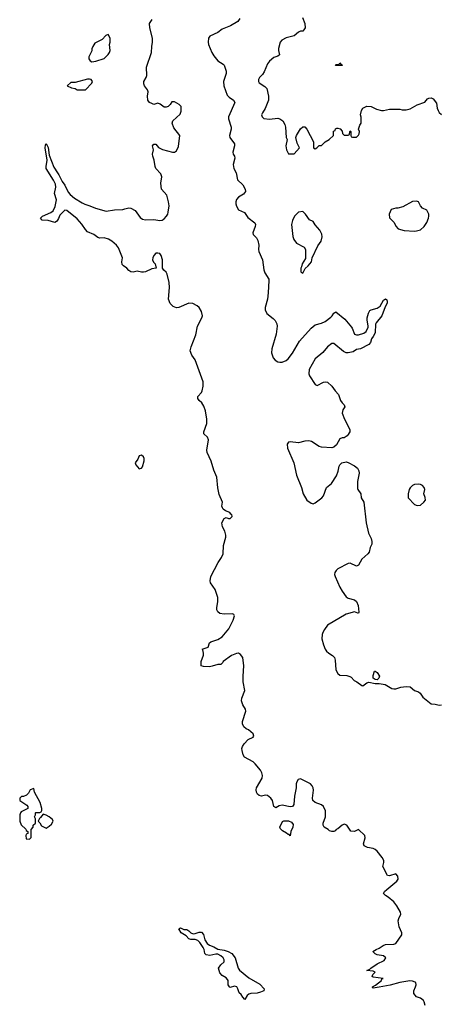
# Model space of a CAD drawing. Header units: inches. Extents: x 2396598 to 2566999, y 262085 to 451979.
# Tile 237 of 256: x 2529634 to 2533690, y 354481 to 363988. Entities that reach past the tile are written whole.
import ezdxf

# ---------------------------------------------------------------- set-up
doc = ezdxf.new("R2010")
doc.units = ezdxf.units.IN
doc.header["$MEASUREMENT"] = 0
for name, color, linetype in [('C5325', 7, 'Continuous'), ('C5326', 7, 'Continuous'), ('C5335', 7, 'Continuous'), ('C5336', 7, 'Continuous')]:
    doc.layers.add(name, color=color, linetype=linetype)

msp = doc.modelspace()

# ---------------------------------------------------------------- linework, layer by layer
at = {"layer": 'C5325', "color": 5, "elevation": 40}
for points in [[(2529770, 356566), (2529734, 356550), (2529719.8, 356520.2), (2529699.8, 356500.2), (2529670, 356488), (2529652.7, 356487.3), (2529634, 356470), (2529634, 356450), (2529703.6, 356403.6), (2529714, 356390), (2529714, 356370), (2529650, 356338), (2529642, 356330), (2529634, 356310), (2529634, 356250), (2529650, 356214), (2529692.7, 356172.7), (2529698, 356158), (2529714, 356150), (2529714, 356130), (2529698, 356122), (2529694, 356110), (2529698, 356078), (2529730, 356074), (2529746, 356090), (2529746, 356170), (2529766, 356190), (2529766, 356210), (2529786, 356230), (2529786, 356270), (2529778, 356290), (2529786, 356310), (2529786, 356330), (2529790, 356334), (2529827.3, 356332.7), (2529842, 356338), (2529847.3, 356352.7), (2529848, 356370), (2529833.2, 356430), (2529778, 356530)], [(2529862, 356318), (2529836.9, 356283.1), (2529824.7, 356275.3), (2529814, 356250), (2529830, 356234), (2529845.4, 356205.4), (2529890, 356182), (2529920.4, 356199.6), (2529940.4, 356219.6), (2529958, 356250), (2529950, 356266), (2529918, 356290), (2529890, 356308)]]:
    msp.add_lwpolyline(points, close=True, dxfattribs=at)
at = {"layer": 'C5326', "color": 5, "elevation": 20}
msp.add_lwpolyline([(2530000, 362053), (2529990, 362038), (2529974, 362030), (2529910, 362048.7), (2529852.7, 362052.7), (2529834, 362070), (2529853.2, 362090), (2529934, 362126), (2529956.6, 362143.4), (2529977.4, 362182.6), (2529989.7, 362250), (2529971.2, 362310), (2529983.8, 362370), (2529979.1, 362399.1), (2529960, 362440), (2529889.8, 362550), (2529889, 362571), (2529900.5, 362630), (2529879.3, 362750), (2529882.7, 362777.3), (2529890, 362794), (2529910, 362754), (2529920.4, 362680.4), (2529964.5, 362564.5), (2530000, 362509.3)], dxfattribs=at)
at = {"layer": 'C5335', "color": 5, "elevation": 20}
for points in [[(2533553.2, 354470), (2533544.7, 354504.7), (2533536.5, 354516.5), (2533510, 354539), (2533470, 354554), (2533443.7, 354583.7), (2533442.7, 354610), (2533461.2, 354650), (2533465.2, 354670), (2533462, 354690), (2533456, 354696), (2533430, 354705.2), (2533406.3, 354706.3), (2533310, 354691.4), (2533214.4, 354665.6), (2533110, 354645.6), (2533050, 354638), (2533043.1, 354643.1), (2533044, 354650), (2533074.2, 354665.8), (2533132.7, 354710), (2533134.6, 354725.4), (2533146, 354730), (2533050, 354742), (2533042, 354750), (2533048.7, 354770), (2533068.7, 354790), (2533050, 354801.2), (2532988.7, 354808.7), (2533020.2, 354819.8), (2533029, 354830), (2533089.4, 354870), (2533155.9, 354904.1), (2533172.7, 354930), (2533150, 354949.5), (2533090, 354958.4), (2533070, 354967), (2533049, 354990), (2533079, 355010), (2533110, 355023.1), (2533147.6, 355050), (2533170, 355059.1), (2533250, 355062), (2533270, 355068.7), (2533329.5, 355150), (2533329.5, 355170), (2533301.1, 355230), (2533293.6, 355286.4), (2533298.4, 355310), (2533318, 355350), (2533316, 355370), (2533280.5, 355430), (2533250, 355469.6), (2533194.7, 355514.7), (2533169.2, 355530), (2533152.3, 355550), (2533161.6, 355570), (2533182.4, 355590), (2533279.6, 355670), (2533293.3, 355690), (2533290, 355719), (2533270, 355739), (2533210, 355721.2), (2533190, 355724), (2533144.5, 355810), (2533155.1, 355850), (2533153.3, 355870), (2533139.3, 355899.3), (2533090, 355959.3), (2533070, 355976), (2533050, 355986.6), (2532995.9, 355995.9), (2532965.2, 356010), (2532957.2, 356030), (2532972.1, 356087.9), (2532969, 356110), (2532910, 356168.7), (2532870, 356149.2), (2532833.6, 356153.6), (2532797.2, 356210), (2532770, 356218.7), (2532750, 356211.8), (2532710, 356176), (2532692, 356170), (2532683.6, 356156.4), (2532670, 356148), (2532650, 356148), (2532630, 356155.3), (2532615.3, 356170), (2532577.2, 356190), (2532566.6, 356210), (2532566.6, 356230), (2532589.5, 356290.5), (2532591.3, 356350), (2532570, 356391.6), (2532550, 356406), (2532490, 356429.7), (2532468, 356450), (2532464, 356470), (2532472.7, 356547.3), (2532470.7, 356570), (2532462.4, 356590), (2532444, 356610), (2532350, 356656.8), (2532327, 356650), (2532313.1, 356630), (2532308, 356610), (2532305.5, 356570), (2532289, 356491), (2532285.3, 356410), (2532270, 356389.5), (2532250, 356386.6), (2532170, 356404), (2532143.6, 356396.4), (2532110, 356377), (2532089.7, 356389.7), (2532076.3, 356450), (2532062.4, 356470), (2532030, 356498), (2532010, 356500.9), (2531970, 356491.5), (2531950, 356496.3), (2531931.8, 356510), (2531921.7, 356530), (2531920.4, 356550), (2531924.7, 356570), (2531976.6, 356663.4), (2531979.8, 356690), (2531974.6, 356714.6), (2531961.3, 356741.3), (2531910, 356803.6), (2531890, 356821.6), (2531808.2, 356868.2), (2531794, 356890), (2531783.6, 356930), (2531782, 356950), (2531786.6, 356970), (2531804.2, 356995.8), (2531843.3, 357036.7), (2531890, 357058.8), (2531898, 357070), (2531890, 357092.3), (2531846, 357130), (2531822.2, 357142.2), (2531800.5, 357160.5), (2531787, 357190), (2531788.1, 357210), (2531820.5, 357310), (2531817.6, 357330), (2531790, 357372), (2531778.2, 357410), (2531782.9, 357437.1), (2531809.7, 357510), (2531793.6, 357593.6), (2531792.7, 357650), (2531802, 357750), (2531789.6, 357830), (2531770, 357859.6), (2531750, 357871.1), (2531730, 357869.6), (2531680.7, 357850), (2531601, 357790), (2531598, 357782), (2531576.9, 357763.1), (2531550, 357761.2), (2531495.8, 357744.2), (2531470, 357740.7), (2531410, 357742.9), (2531389.7, 357749.7), (2531388.6, 357790), (2531411.5, 357851.5), (2531411.7, 357871.7), (2531404, 357904), (2531398, 357910), (2531455.3, 357930), (2531468, 357970), (2531480.9, 357979.1), (2531550, 358002.6), (2531590, 358030.3), (2531654.3, 358105.7), (2531697.4, 358190), (2531711.9, 358231.9), (2531705.6, 358245.6), (2531692, 358252), (2531610, 358246.6), (2531570, 358255.1), (2531548.8, 358268.8), (2531539.7, 358290), (2531538.3, 358310), (2531548.3, 358370), (2531548.2, 358410), (2531524.9, 358484.9), (2531479.5, 358550), (2531475.1, 358570), (2531482.9, 358610), (2531552.9, 358747.1), (2531584.4, 358795.6), (2531600.9, 358830), (2531604, 358910), (2531625.2, 358990), (2531626, 359010), (2531616, 359050), (2531593.2, 359090), (2531589.3, 359130.7), (2531610, 359172), (2531630, 359182), (2531652.7, 359172.7), (2531670, 359172), (2531688, 359190), (2531686, 359210), (2531674.6, 359214.6), (2531666, 359230), (2531624.7, 359244.7), (2531601.2, 359261.2), (2531593.6, 359273.6), (2531589, 359290), (2531593.2, 359330), (2531562.9, 359402.9), (2531548.7, 359468.7), (2531538.9, 359570), (2531510, 359637), (2531483.6, 359723.6), (2531445.1, 359810), (2531442.2, 359830), (2531458.4, 359930), (2531450, 359957.2), (2531415.1, 359990), (2531414.4, 360000)], [(2532819, 360000), (2532810, 359982), (2532801, 359970), (2532771.3, 359950), (2532750.8, 359949.2), (2532730, 359942), (2532697, 359883), (2532670, 359860.9), (2532650, 359854.5), (2532550, 359859.7), (2532530, 359865.4), (2532455.5, 359915.5), (2532430, 359922.4), (2532390, 359918.4), (2532330, 359902), (2532247, 359913), (2532232.2, 359907.8), (2532218, 359890), (2532221.3, 359850), (2532283.7, 359710), (2532308.7, 359590), (2532357.8, 359470), (2532374.3, 359410), (2532410, 359348.4), (2532450, 359319.1), (2532470, 359314), (2532490, 359322), (2532554, 359370), (2532570.9, 359389.1), (2532601.3, 359470), (2532649.7, 359510.3), (2532695.8, 359584.2), (2532713, 359630), (2532723.5, 359676.5), (2532730, 359691), (2532749, 359710), (2532790, 359719.3), (2532810, 359713), (2532870, 359681.6), (2532898.9, 359658.9), (2532913.3, 359633.3), (2532916.5, 359610), (2532898.7, 359530), (2532900.5, 359460.5), (2532902.8, 359450), (2532930.8, 359410), (2532936.3, 359370), (2532959.5, 359330), (2532983.1, 359130), (2533004.9, 359030), (2533030, 358978.8), (2533038, 358950), (2533037.8, 358922.2), (2533023.1, 358890), (2533012.9, 358847.1), (2533000.5, 358830), (2532940.9, 358779.1), (2532910, 358721.2), (2532890, 358712.7), (2532830, 358740.9), (2532810, 358738), (2532710, 358685.1), (2532692.2, 358670), (2532679.5, 358650), (2532678, 358630), (2532683.1, 358610), (2532728, 358510), (2532750, 358470.4), (2532790, 358416.3), (2532810, 358403), (2532870, 358385.5), (2532890.4, 358370), (2532906.4, 358330), (2532913.2, 358266.8), (2532910, 358258), (2532902, 358258), (2532870, 358269), (2532790, 358247.6), (2532610, 358142.9), (2532579, 358101), (2532563.6, 358070), (2532559, 358050), (2532556.1, 358010), (2532570.2, 357950.2), (2532587, 357910), (2532600.4, 357890), (2532622, 357870), (2532657.3, 357850), (2532677.1, 357830), (2532685.1, 357805.1), (2532690.4, 357710), (2532710, 357673.4), (2532730, 357660.4), (2532794.9, 357654.9), (2532825.5, 357645.5), (2532838, 357638), (2532866.9, 357606.9), (2532894, 357594), (2532939.9, 357559.9), (2532950, 357556.3), (2532990, 357584.4), (2533010.5, 357590.5), (2533070, 357577.3), (2533110, 357578.8), (2533167.7, 357567.7), (2533230, 357531), (2533250, 357526), (2533270, 357526), (2533317.5, 357542.5), (2533370, 357550.7), (2533407.3, 357547.3), (2533451.1, 357511.1), (2533490, 357498), (2533506.4, 357486.4), (2533530, 357446), (2533610, 357381), (2533650, 357378.8), (2533690, 357368), (2533710, 357370.8)]]:
    msp.add_lwpolyline(points, dxfattribs=at)
at = {"layer": 'C5335', "color": 5}
for points, elevation in [([(2530810, 359784), (2530790, 359778), (2530776.3, 359743.7), (2530751.3, 359710), (2530758, 359690), (2530790, 359652), (2530810, 359658), (2530822, 359670), (2530836, 359730), (2530836, 359750), (2530830, 359768)], 40), ([(2533490, 359504.5), (2533450, 359499.3), (2533430, 359489.2), (2533410, 359469), (2533399.1, 359450), (2533387.7, 359410), (2533390.7, 359370.7), (2533450, 359306), (2533476.9, 359296.9), (2533510, 359301), (2533542, 359330), (2533555.3, 359350), (2533554.6, 359374.6), (2533542, 359410), (2533549.2, 359450), (2533545.2, 359470), (2533529.2, 359490), (2533510, 359500.7)], 40), ([(2533090, 357614), (2533070, 357616), (2533049.3, 357630), (2533050, 357654), (2533063.1, 357696.9), (2533070, 357698), (2533090, 357684.7), (2533110.8, 357650), (2533106, 357630)], 20), ([(2532250, 356108), (2532239, 356119), (2532230, 356119), (2532214.7, 356134.7), (2532175.4, 356155.4), (2532155.1, 356175.1), (2532150, 356190.8), (2532175.6, 356244.4), (2532187.6, 356252.4), (2532232.6, 356252.6), (2532259.9, 356239.9), (2532277.6, 356217.6), (2532275.8, 356190), (2532254.9, 356150)], 20), ([(2531222.3, 355202.3), (2531250, 355202.4), (2531270, 355190.6), (2531290, 355170.4), (2531310, 355162.3), (2531330, 355162.8), (2531370, 355178), (2531390, 355178.8), (2531410, 355154.8), (2531424.2, 355104.2), (2531447.3, 355067.3), (2531470, 355051.3), (2531510, 355037.1), (2531550, 355013.6), (2531610, 355004.2), (2531650.5, 354990), (2531684.4, 354970), (2531716.9, 354930), (2531746, 354830), (2531759, 354810), (2531850, 354735.6), (2531954.5, 354674.5), (2531998.4, 354630), (2531995.5, 354610), (2531962.4, 354597.6), (2531930, 354589.4), (2531870, 354586), (2531850, 354579), (2531834.1, 354565.9), (2531810, 354527), (2531790, 354548.4), (2531774.2, 354574.2), (2531755.6, 354590), (2531744.2, 354630), (2531731.8, 354650), (2531710, 354654.3), (2531670, 354644.5), (2531661.2, 354650), (2531649.7, 354669.7), (2531648.2, 354710), (2531641.8, 354721.8), (2531630, 354735.1), (2531590, 354758), (2531570, 354784), (2531555.3, 354830), (2531578, 354862), (2531609.2, 354890.8), (2531611.6, 354910), (2531599.5, 354930), (2531578, 354950), (2531550, 354965.6), (2531530, 354965.6), (2531472.1, 354952.1), (2531437.2, 354957.2), (2531424, 354970), (2531417.2, 355010), (2531407.8, 355030), (2531377, 355077), (2531355.7, 355095.7), (2531330, 355107.7), (2531290, 355107.9), (2531270, 355114.3), (2531242.2, 355142.2), (2531196, 355170), (2531174, 355210), (2531190, 355220.7)], 20)]:
    msp.add_lwpolyline(points, close=True, dxfattribs=dict(at, elevation=elevation))
at = {"layer": 'C5336', "color": 5}
for points, elevation in [([(2530000, 362509.3), (2530012.4, 362490), (2530045, 362425), (2530071.3, 362390), (2530103.1, 362323.1), (2530120.6, 362300.6), (2530164.2, 362264.2), (2530239.2, 362219.2), (2530265.3, 362205.3), (2530311.5, 362191.5), (2530367.5, 362167.5), (2530470, 362140.5), (2530550, 362153.4), (2530630, 362154), (2530650, 362162.8), (2530689.4, 362170.6), (2530710, 362167.3), (2530750, 362144.4), (2530798.7, 362078.7), (2530822.6, 362062.6), (2530850, 362056.5), (2530930, 362058), (2530990, 362050.3), (2531010, 362053.7), (2531030, 362066.4), (2531053.6, 362090), (2531066.3, 362110), (2531070.9, 362129.1), (2531077.7, 362190), (2531074, 362230), (2531054.9, 362294.9), (2531005.6, 362350), (2530999.3, 362410), (2531009.7, 362470), (2530999.3, 362499.3), (2530951.6, 362550), (2530944, 362570), (2530935.6, 362630), (2530921.6, 362670), (2530919.5, 362690), (2530929, 362730), (2530919, 362770), (2530930, 362784.7), (2530950, 362784.7), (2530975.3, 362755.3), (2531013.2, 362733.2), (2531110, 362707.3), (2531130, 362707.3), (2531150, 362721), (2531170, 362762), (2531181.2, 362870), (2531125.4, 362945.4), (2531109, 362990), (2531115.3, 363010), (2531185.6, 363074.4), (2531196.5, 363103.5), (2531196.5, 363136.5), (2531194, 363150), (2531175.3, 363170), (2531130, 363194), (2531106, 363194), (2531090, 363168), (2531070, 363148.7), (2531050, 363142), (2531030, 363142), (2530993.2, 363173.2), (2530970, 363182), (2530930, 363169), (2530910, 363177.2), (2530887.7, 363187.7), (2530872.7, 363210), (2530869.7, 363250), (2530877, 363290), (2530869.6, 363310), (2530841.1, 363350), (2530834.7, 363370), (2530835.6, 363390), (2530857.6, 363430), (2530863.5, 363450), (2530861, 363530), (2530907.3, 363670), (2530910.6, 363730), (2530918.7, 363770), (2530917, 363810), (2530892.1, 363907.9), (2530889.6, 363950), (2530915.8, 363990)], 20), ([(2531761.3, 363998.7), (2531743.8, 363970), (2531672.7, 363927.3), (2531590, 363898), (2531550, 363864.7), (2531473, 363830), (2531459.6, 363810), (2531455.2, 363770), (2531459.2, 363750), (2531492.2, 363670), (2531510, 363639.1), (2531548.4, 363590), (2531599.5, 363559.5), (2531609.2, 363549.2), (2531629, 363490), (2531630.3, 363470), (2531605.4, 363390), (2531606.7, 363350), (2531640, 363260), (2531658.5, 363238.5), (2531702.4, 363210), (2531714.6, 363190), (2531651.6, 363050), (2531652.8, 363030), (2531677.6, 362950), (2531677.6, 362930), (2531662.6, 362870), (2531664.2, 362850), (2531710.3, 362790), (2531711.6, 362770), (2531694.9, 362710), (2531699.1, 362690), (2531710.5, 362670), (2531712.2, 362652.2), (2531698.3, 362590), (2531702.8, 362550), (2531725.5, 362510), (2531740.2, 362440.2), (2531792.1, 362392.1), (2531812.9, 362350), (2531815.3, 362330), (2531797.5, 362302.5), (2531750, 362274.5), (2531730, 362253.2), (2531723.1, 362230), (2531723.7, 362210), (2531730, 362186.8), (2531750, 362153.4), (2531807.2, 362127.2), (2531839.5, 362079.5), (2531906.4, 362026.4), (2531912.7, 362010), (2531910.4, 361990), (2531886.8, 361930), (2531890, 361914), (2531922, 361882), (2531937.1, 361857.1), (2531944.9, 361810), (2531942.8, 361770), (2531946.8, 361750), (2531982, 361670), (2531993.8, 361573.8), (2532004.4, 361544.4), (2532041.4, 361481.4), (2532044, 361470), (2532036.5, 361350), (2532027.9, 361290), (2532007.2, 361210), (2532007.4, 361187.4), (2532023.8, 361150), (2532083.7, 361103.7), (2532103.4, 361083.4), (2532120.3, 361050), (2532121.7, 361030), (2532112.6, 360950), (2532070.3, 360810), (2532068.8, 360770), (2532084.4, 360724.4), (2532102, 360702), (2532130, 360683.1), (2532150, 360679.5), (2532170, 360682.3), (2532210, 360696.9), (2532230, 360713.1), (2532270, 360766.7), (2532337.4, 360882.6), (2532450, 361008.2), (2532490, 361041.1), (2532550, 361057.5), (2532585.9, 361074.1), (2532642.8, 361117.2), (2532655.8, 361130), (2532670, 361154.9), (2532690, 361166), (2532775.8, 361095.8), (2532840.5, 361020.5), (2532848.5, 361010), (2532870.5, 360950.5), (2532890, 360944.9), (2532910, 360945.7), (2532959.7, 360960.3), (2532981.7, 360978.3), (2533001, 361019), (2533003.6, 361030), (2532991.5, 361090), (2532993.3, 361110), (2533005.1, 361154.9), (2533020.2, 361179.8), (2533032.7, 361187.3), (2533090, 361202.8), (2533117.2, 361222.8), (2533150, 361280.7), (2533170, 361291.3), (2533182.8, 361282.8), (2533187.3, 361270), (2533184.9, 361250), (2533166, 361214), (2533135.8, 361130), (2533078.3, 361061.7), (2533073.3, 361046.7), (2533070, 360964), (2533052.4, 360930), (2533033.7, 360906.3), (2533025.5, 360870), (2533008.8, 360851.2), (2532930, 360811.3), (2532890, 360802), (2532858.8, 360781.2), (2532810, 360771.1), (2532790, 360772.8), (2532765.2, 360785.2), (2532670, 360862.7), (2532650, 360861.2), (2532610, 360829), (2532564.7, 360775.3), (2532490, 360712.7), (2532433, 360610), (2532427.7, 360570), (2532434, 360550), (2532490, 360464.7), (2532510, 360456), (2532571.3, 360488.7), (2532590, 360492.4), (2532610, 360486.7), (2532650, 360450.3), (2532683, 360403), (2532715.8, 360370), (2532735.3, 360310), (2532750, 360287.7), (2532770.4, 360270), (2532775.5, 360250), (2532758.5, 360221.5), (2532750.6, 360190), (2532772.7, 360130), (2532824, 360030), (2532824, 360010), (2532819, 360000)], 20), ([(2532366.8, 364010), (2532391.3, 363950), (2532392, 363910), (2532382, 363890), (2532370, 363878), (2532350, 363878), (2532330, 363868), (2532286.4, 363833.6), (2532210, 363813.2), (2532166.8, 363790), (2532150.7, 363770), (2532137.3, 363710), (2532134.8, 363690), (2532144.7, 363650), (2532130, 363635.3), (2532090, 363624), (2532050, 363588.7), (2532030, 363562), (2531995.9, 363484.1), (2531979.9, 363460.1), (2531951, 363430), (2531942.8, 363410), (2531941, 363390), (2531950, 363378), (2532004, 363344), (2532022.8, 363322.8), (2532040.7, 363250), (2532039.1, 363210), (2532006, 363130), (2531980.4, 363090), (2531973, 363070), (2531977.3, 363050), (2531995.2, 363035.2), (2532050, 363026), (2532130, 363035.8), (2532150.3, 363030.3), (2532176.3, 363010), (2532196.7, 362976.7), (2532203, 362950), (2532211.1, 362851.1), (2532218, 362830), (2532207.3, 362770), (2532212, 362730), (2532232.7, 362692.7), (2532287.3, 362692.7), (2532338, 362750), (2532315.3, 362795.3), (2532304, 362850), (2532309, 362870), (2532350, 362934), (2532370, 362954), (2532390, 362952), (2532410.9, 362930.9), (2532474, 362810), (2532474, 362750), (2532490, 362742), (2532506, 362750), (2532527.3, 362772.7), (2532550, 362774), (2532586, 362810), (2532626, 362830), (2532666, 362870), (2532667.3, 362912.7), (2532682, 362918), (2532687.3, 362932.7), (2532700.4, 362939.6), (2532710, 362942), (2532732.7, 362932.7), (2532752.7, 362912.7), (2532754, 362890), (2532770, 362874), (2532810, 362874), (2532822, 362878), (2532826, 362910), (2532830, 362914), (2532834, 362910), (2532834, 362870), (2532838, 362858), (2532850, 362854), (2532890, 362854), (2532910, 362874), (2532914.6, 362885.4), (2532918, 362910), (2532908, 362930), (2532922, 362970), (2532935.3, 362990), (2532934.6, 363045.4), (2532928.7, 363070), (2532938, 363110), (2532950, 363134), (2532988.4, 363151.6), (2533030, 363151.3), (2533083.5, 363123.5), (2533131.1, 363111.1), (2533150, 363111), (2533210, 363124.7), (2533310, 363124.7), (2533330, 363118), (2533370, 363118), (2533410, 363126), (2533474.6, 363165.4), (2533550, 363192), (2533576.4, 363223.6), (2533588.4, 363231.6), (2533610, 363232), (2533630, 363224.7), (2533662, 363182), (2533670, 363134), (2533678, 363110), (2533690, 363092), (2533710, 363072)], 40), ([(2531414.4, 360000), (2531413.6, 360010), (2531444.2, 360090), (2531444.4, 360130), (2531429.8, 360209.8), (2531415.3, 360255.3), (2531394, 360290), (2531369.3, 360310), (2531354.5, 360330), (2531357.6, 360350), (2531390, 360388.4), (2531396.5, 360403.5), (2531409, 360450), (2531408.2, 360490), (2531330, 360702.9), (2531298.4, 360750), (2531282.8, 360790), (2531290.9, 360830), (2531335.7, 360944.3), (2531351.6, 361030), (2531396.3, 361110), (2531400.2, 361130), (2531390, 361169.6), (2531367.5, 361207.5), (2531350, 361223.5), (2531306.5, 361246.5), (2531269.7, 361249.7), (2531171, 361209), (2531150, 361206.8), (2531117.9, 361217.9), (2531088.5, 361248.5), (2531073.5, 361290), (2531082.8, 361402.8), (2531079.7, 361450), (2531059.3, 361530), (2531049.5, 361549.5), (2531028, 361570), (2531015.3, 361590), (2531016, 361670), (2531001.2, 361710), (2530988, 361730), (2530970, 361735.1), (2530950, 361732.3), (2530930.8, 361710), (2530920.7, 361690), (2530918.8, 361670), (2530927.9, 361647.9), (2530944.7, 361630), (2530954, 361590), (2530910, 361581.2), (2530850, 361553.2), (2530830, 361549), (2530810, 361549), (2530770, 361559), (2530730.7, 361549.3), (2530710, 361553.2), (2530690, 361565.2), (2530669.2, 361590), (2530636, 361610), (2530624, 361624), (2530620.5, 361650), (2530627.6, 361690), (2530590, 361786.6), (2530571.1, 361810), (2530525.4, 361850), (2530491.3, 361870), (2530450, 361881.8), (2530410, 361879.8), (2530390, 361883.9), (2530350, 361912.4), (2530290, 361940.5), (2530270, 361962), (2530234.7, 362014.7), (2530190, 362064.7), (2530090, 362146), (2530070, 362148.7), (2530050.6, 362129.4), (2530020.7, 362099.3), (2530010, 362068), (2530000, 362053)], 20)]:
    msp.add_lwpolyline(points, dxfattribs=dict(at, elevation=elevation))
at = {"layer": 'C5336', "color": 5, "elevation": 40}
for points in [[(2530490, 363846), (2530465.4, 363834.6), (2530430, 363798), (2530359.6, 363760.4), (2530342, 363730), (2530332.7, 363707.3), (2530331.6, 363688.4), (2530302, 363630), (2530302, 363610), (2530314, 363590), (2530330, 363582), (2530370, 363586), (2530450, 363612), (2530490, 363652), (2530502, 363670), (2530508, 363690), (2530502, 363750), (2530508.7, 363770), (2530508.4, 363808.4)], [(2532690, 363546), (2532686, 363550), (2532690, 363554), (2532722, 363558), (2532730, 363572), (2532738, 363558), (2532754, 363550), (2532750, 363546)], [(2530310, 363415.3), (2530290, 363414), (2530170, 363382), (2530130, 363382), (2530094, 363350), (2530134, 363330), (2530170, 363322), (2530190, 363312), (2530270, 363312), (2530330, 363374), (2530338, 363390), (2530326, 363410)], [(2533470, 362235.3), (2533430, 362233.2), (2533338, 362182), (2533290.9, 362169.1), (2533270, 362168.7), (2533225.4, 362154.6), (2533204.7, 362110), (2533210, 362074), (2533254, 362030), (2533270, 361994), (2533294, 361970), (2533351.1, 361951.1), (2533450, 361945.5), (2533470, 361948), (2533510, 361959.1), (2533543.7, 361990), (2533570, 362031), (2533586.6, 362070), (2533589.4, 362090), (2533589.3, 362110), (2533570, 362148.7), (2533527, 362167), (2533508.7, 362190), (2533488.4, 362228.4)], [(2532370, 362135.3), (2532330, 362128.7), (2532291.3, 362090), (2532270, 362048), (2532260.7, 362010), (2532273.2, 361893.2), (2532284.7, 361864.7), (2532310, 361831), (2532384.7, 361790), (2532396, 361770), (2532396.9, 361683.1), (2532364.7, 361630), (2532359.6, 361600.4), (2532352.7, 361587.3), (2532352.7, 361552.7), (2532370, 361542), (2532394, 361586), (2532422, 361610), (2532454, 361650), (2532462, 361690), (2532515.1, 361804.9), (2532549.2, 361850), (2532559.3, 361890), (2532555.5, 361915.5), (2532535.5, 361955.5), (2532490, 362008), (2532470, 362038), (2532436.4, 362056.4), (2532395.3, 362110)]]:
    msp.add_lwpolyline(points, close=True, dxfattribs=at)

doc.saveas('drawing.dxf')
